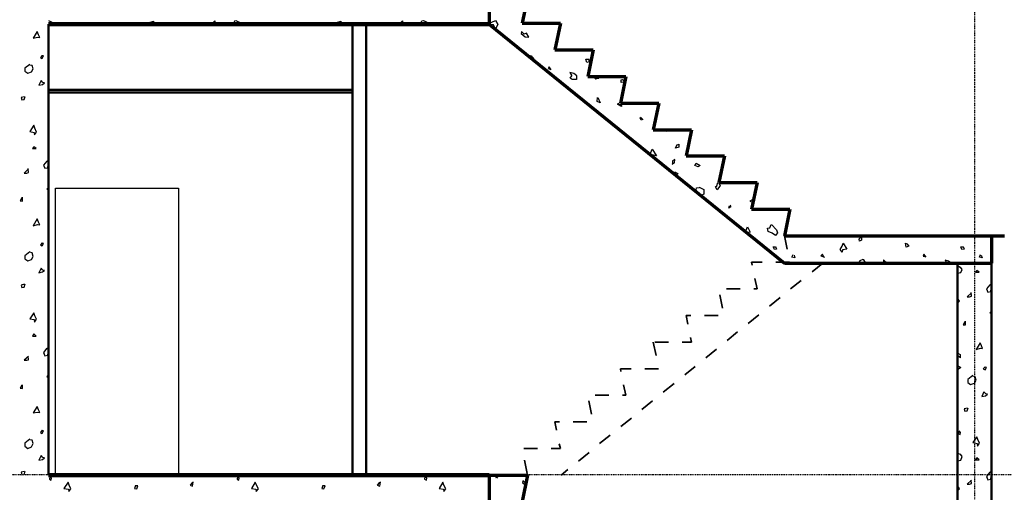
# Model space of a CAD drawing. Header units: millimetres. Extents: x 361 to 67326, y 666 to 56869.
# Tile 75 of 129: x 45473 to 52678, y 16920 to 20379. Entities that reach past the tile are written whole.
import ezdxf

# ---------------------------------------------------------------- set-up
doc = ezdxf.new("R2010")
doc.units = ezdxf.units.MM
doc.linetypes.add('DASHDOT', pattern=[25.4, 12.7, -6.35, 0, -6.35])
doc.layers.add('stramien', color=1, linetype='DASHDOT')
doc.layers.add('vanarris', color=253, linetype='Continuous')

# ---------------------------------------------------------------- blocks, each defined once
blk = doc.blocks.new('*U72')
at = {"layer": 'stramien', "color": 1, "ltscale": 0.5}
blk.add_lwpolyline([(0, 21501.2), (0, -25501.2)], dxfattribs=at)
blk = doc.blocks.new('*U71')
at = {"layer": 'stramien', "color": 0, "linetype": 'ByBlock', "lineweight": -2, "transparency": 16777216}
blk.add_blockref('*U72', (43200, 0), dxfattribs=at)

msp = doc.modelspace()

# ---------------------------------------------------------------- linework, layer by layer
at = {"layer": 'stramien', "color": 1, "ltscale": 0.5}
msp.add_lwpolyline([(1736.5, 17051.2), (67326.2, 17051.2)], dxfattribs=at)
at = {"layer": 'vanarris', "lineweight": 70}
for p, q in [((48908.9, 20546.2), (48908.9, 20346.2)), ((49188.9, 20546.2), (49148.9, 20353.7)), ((48908.9, 20346.2), (51068.9, 18596.2)), ((49148.9, 20353.7), (49428.9, 20353.7)), ((49428.9, 20353.7), (49388.9, 20158.7)), ((49388.9, 20158.7), (49668.9, 20158.7)), ((49668.9, 20158.7), (49628.9, 19963.7)), ((49628.9, 19963.7), (49908.9, 19963.7)), ((49908.9, 19963.7), (49868.9, 19768.7)), ((49868.9, 19768.7), (50148.9, 19768.7)), ((50148.9, 19768.7), (50108.9, 19573.7)), ((50108.9, 19573.7), (50388.9, 19573.7)), ((50388.9, 19573.7), (50348.9, 19381.2)), ((50348.9, 19381.2), (50628.9, 19381.2)), ((50628.9, 19381.2), (50588.9, 19186.2)), ((50588.9, 19186.2), (50868.9, 19186.2)), ((50868.9, 19186.2), (50828.9, 18991.2)), ((50828.9, 18991.2), (51108.9, 18991.2)), ((51108.9, 18991.2), (51068.9, 18796.2)), ((51068.9, 18796.2), (52678.9, 18796.2)), ((52583.9, 18796.2), (52583.9, 18596.2)), ((51068.9, 18596.2), (52583.9, 18596.2)), ((48908.9, 17046.2), (49188.9, 17046.2)), ((48908.9, 17046.2), (48908.9, 16846.2)), ((49188.9, 17046.2), (49148.9, 16853.7))]:
    msp.add_line(p, q, dxfattribs=at)
at = {"layer": 'vanarris', "lineweight": 25}
for p, q in [((45683.9, 20373.7), (45703.9, 20363.7)), ((45703.9, 20363.7), (45716.4, 20346.2)), ((46406.4, 20346.2), (46426.4, 20361.2)), ((46426.4, 20361.2), (46453.9, 20368.7)), ((46453.9, 20368.7), (46438.9, 20346.2)), ((46876.4, 20346.2), (46901.4, 20371.2)), ((46901.4, 20371.2), (46901.4, 20346.2)), ((47033.9, 20346.2), (47046.4, 20371.2)), ((47046.4, 20371.2), (47053.9, 20373.7)), ((47053.9, 20373.7), (47073.9, 20363.7)), ((47073.9, 20363.7), (47086.4, 20346.2)), ((47776.4, 20346.2), (47798.9, 20361.2)), ((47798.9, 20361.2), (47823.9, 20368.7)), ((47823.9, 20368.7), (47811.4, 20346.2)), ((48246.4, 20346.2), (48273.9, 20371.2)), ((48273.9, 20371.2), (48273.9, 20346.2)), ((48403.9, 20346.2), (48416.4, 20371.2)), ((48416.4, 20371.2), (48426.4, 20373.7)), ((48426.4, 20373.7), (48446.4, 20363.7)), ((48446.4, 20363.7), (48458.9, 20346.2)), ((48901.4, 20348.7), (48953.9, 20373.7)), ((48938.9, 20341.2), (48903.9, 20346.2)), ((48953.9, 20311.2), (48938.9, 20341.2)), ((48953.9, 20373.7), (48971.4, 20343.7)), ((48971.4, 20343.7), (48953.9, 20311.2)), ((45601.4, 20291.2), (45571.4, 20243.7)), ((45571.4, 20243.7), (45603.9, 20251.2)), ((45611.4, 20268.7), (45601.4, 20291.2)), ((45603.9, 20251.2), (45618.9, 20248.7)), ((45618.9, 20248.7), (45611.4, 20268.7)), ((49143.9, 20291.2), (49141.4, 20278.7)), ((49141.4, 20278.7), (49171.4, 20253.7)), ((49163.9, 20273.7), (49143.9, 20291.2)), ((49181.4, 20281.2), (49163.9, 20273.7)), ((49171.4, 20253.7), (49198.9, 20251.2)), ((49198.9, 20251.2), (49181.4, 20281.2)), ((45636.4, 20116.2), (45623.9, 20101.2)), ((45636.4, 20093.7), (45646.4, 20113.7)), ((45646.4, 20113.7), (45636.4, 20113.7)), ((49213.9, 20091.2), (49211.4, 20116.2)), ((49211.4, 20116.2), (49221.4, 20111.2)), ((49218.9, 20111.2), (49233.9, 20093.7)), ((45546.4, 20051.2), (45511.4, 20023.7)), ((45563.9, 20043.7), (45546.4, 20046.2)), ((45571.4, 20018.7), (45563.9, 20043.7)), ((45623.9, 20101.2), (45636.4, 20093.7)), ((49233.9, 20093.7), (49218.9, 20086.2)), ((49346.4, 20033.7), (49338.9, 20021.2)), ((49361.4, 20011.2), (49346.4, 20033.7)), ((49623.9, 20066.2), (49616.4, 20088.7)), ((49616.4, 20088.7), (49633.9, 20088.7)), ((49638.9, 20071.2), (49623.9, 20066.2)), ((49633.9, 20091.2), (49638.9, 20071.2)), ((45511.4, 20023.7), (45511.4, 20001.2)), ((45511.4, 20001.2), (45531.4, 19986.2)), ((45531.4, 19986.2), (45558.9, 19996.2)), ((45558.9, 19996.2), (45571.4, 20018.7)), ((49338.9, 20021.2), (49353.9, 20016.2)), ((49526.4, 19983.7), (49498.9, 19991.2)), ((49498.9, 19991.2), (49513.9, 19968.7)), ((49501.4, 19951.2), (49513.9, 19968.7)), ((49548.9, 19968.7), (49526.4, 19983.7)), ((49546.4, 19968.7), (49546.4, 19941.2)), ((49683.9, 19943.7), (49698.9, 19963.7)), ((49701.4, 19963.7), (49711.4, 19948.7)), ((45628.9, 19933.7), (45613.9, 19898.7)), ((45613.9, 19898.7), (45638.9, 19903.7)), ((45641.4, 19918.7), (45628.9, 19933.7)), ((45638.9, 19903.7), (45653.9, 19916.2)), ((45653.9, 19916.2), (45641.4, 19918.7)), ((49516.4, 19941.2), (49501.4, 19951.2)), ((49546.4, 19941.2), (49516.4, 19941.2)), ((49711.4, 19948.7), (49683.9, 19943.7)), ((49873.9, 19938.7), (49883.9, 19941.2)), ((49873.9, 19918.7), (49873.9, 19938.7)), ((49888.9, 19921.2), (49873.9, 19918.7)), ((49883.9, 19941.2), (49891.4, 19933.7)), ((45506.4, 19793.7), (45513.9, 19816.2)), ((45508.9, 19813.7), (45483.9, 19808.7)), ((45483.9, 19808.7), (45488.9, 19791.2)), ((45488.9, 19791.2), (45506.4, 19793.7)), ((49698.9, 19781.2), (49701.4, 19808.7)), ((49721.4, 19771.2), (49698.9, 19781.2)), ((49703.9, 19808.7), (49721.4, 19771.2)), ((49848.9, 19768.7), (49876.4, 19751.2)), ((49848.9, 19758.7), (49851.4, 19768.7)), ((49876.4, 19743.7), (49848.9, 19758.7)), ((49876.4, 19751.2), (49876.4, 19743.7)), ((45576.4, 19606.2), (45546.4, 19561.2)), ((45583.9, 19583.7), (45576.4, 19606.2)), ((50013.9, 19661.2), (50018.9, 19663.7)), ((50021.4, 19643.7), (50013.9, 19661.2)), ((50016.4, 19666.2), (50031.4, 19648.7)), ((50031.4, 19648.7), (50021.4, 19643.7)), ((45546.4, 19561.2), (45578.9, 19553.7)), ((45578.9, 19553.7), (45581.4, 19536.2)), ((45581.4, 19536.2), (45596.4, 19556.2)), ((45596.4, 19556.2), (45583.9, 19583.7)), ((49828.9, 19593.7), (49836.4, 19588.7)), ((49828.9, 19591.2), (49828.9, 19593.7)), ((50208.9, 19561.2), (50208.9, 19573.7)), ((50226.4, 19563.7), (50208.9, 19561.2)), ((50218.9, 19573.7), (50226.4, 19563.7)), ((50271.4, 19438.7), (50281.4, 19461.2)), ((50278.9, 19461.2), (50296.4, 19468.7)), ((50296.4, 19468.7), (50296.4, 19446.2)), ((45576.4, 19448.7), (45566.4, 19436.2)), ((45566.4, 19436.2), (45593.9, 19436.2)), ((45593.9, 19436.2), (45576.4, 19448.7)), ((50083.9, 19386.2), (50091.4, 19406.2)), ((50098.9, 19388.7), (50083.9, 19386.2)), ((50091.4, 19406.2), (50101.4, 19431.2)), ((50131.4, 19381.2), (50098.9, 19388.7)), ((50101.4, 19431.2), (50131.4, 19381.2)), ((50296.4, 19446.2), (50271.4, 19438.7)), ((45671.4, 19343.7), (45646.4, 19313.7)), ((45646.4, 19313.7), (45656.4, 19291.2)), ((45683.9, 19336.2), (45671.4, 19343.7)), ((45678.9, 19293.7), (45681.4, 19316.2)), ((45681.4, 19316.2), (45683.9, 19318.7)), ((50246.4, 19321.2), (50263.9, 19331.2)), ((50266.4, 19356.2), (50248.9, 19346.2)), ((50248.9, 19346.2), (50248.9, 19321.2)), ((50263.9, 19331.2), (50266.4, 19356.2)), ((50413.9, 19311.2), (50423.9, 19328.7)), ((50436.4, 19301.2), (50413.9, 19311.2)), ((50423.9, 19328.7), (50451.4, 19311.2)), ((50451.4, 19311.2), (50436.4, 19301.2)), ((45536.4, 19286.2), (45506.4, 19256.2)), ((45506.4, 19256.2), (45523.9, 19256.2)), ((45523.9, 19256.2), (45536.4, 19261.2)), ((45536.4, 19261.2), (45533.9, 19288.7)), ((45656.4, 19291.2), (45678.9, 19293.7)), ((50268.9, 19263.7), (50248.9, 19253.7)), ((50268.9, 19263.7), (50288.9, 19253.7)), ((50288.9, 19253.7), (50271.4, 19233.7)), ((50573.9, 19163.7), (50581.4, 19186.2)), ((50598.9, 19166.2), (50576.4, 19133.7)), ((50586.4, 19186.2), (50598.9, 19166.2)), ((45683.9, 19151.2), (45671.4, 19138.7)), ((45671.4, 19138.7), (45681.4, 19133.7)), ((45681.4, 19133.7), (45683.9, 19138.7)), ((45733.9, 17046.2), (45733.9, 19146.2)), ((45733.9, 19146.2), (46633.9, 19146.2)), ((46633.9, 19146.2), (46633.9, 17046.2)), ((50423.9, 19133.7), (50426.4, 19148.7)), ((50436.4, 19101.2), (50423.9, 19133.7)), ((50426.4, 19148.7), (50443.9, 19151.2)), ((50458.9, 19091.2), (50436.4, 19101.2)), ((50443.9, 19153.7), (50478.9, 19136.2)), ((50478.9, 19101.2), (50458.9, 19091.2)), ((50478.9, 19136.2), (50478.9, 19101.2)), ((50563.9, 19156.2), (50573.9, 19163.7)), ((50576.4, 19133.7), (50563.9, 19156.2)), ((45488.9, 19076.2), (45476.4, 19053.7)), ((45476.4, 19053.7), (45493.9, 19051.2)), ((45493.9, 19051.2), (45493.9, 19078.7)), ((50831.4, 19061.2), (50816.4, 19051.2)), ((50816.4, 19051.2), (50828.9, 19046.2)), ((50661.4, 18998.7), (50666.4, 19016.2)), ((50676.4, 19008.7), (50661.4, 18998.7)), ((50668.9, 19021.2), (50676.4, 19008.7)), ((50981.4, 18991.2), (50988.9, 18983.7)), ((50988.9, 18983.7), (50996.4, 18991.2)), ((45601.4, 18921.2), (45571.4, 18871.2)), ((45571.4, 18871.2), (45603.9, 18878.7)), ((45611.4, 18896.2), (45601.4, 18921.2)), ((45603.9, 18878.7), (45618.9, 18876.2)), ((45618.9, 18876.2), (45611.4, 18896.2)), ((50961.4, 18856.2), (50971.4, 18878.7)), ((50973.9, 18878.7), (51011.4, 18841.2)), ((50776.4, 18826.2), (50788.9, 18838.7)), ((50781.4, 18821.2), (50776.4, 18826.2)), ((50818.9, 18823.7), (50786.4, 18816.2)), ((50788.9, 18838.7), (50798.9, 18863.7)), ((50798.9, 18863.7), (50818.9, 18823.7)), ((50943.9, 18853.7), (50961.4, 18856.2)), ((50948.9, 18828.7), (50943.9, 18853.7)), ((50978.9, 18816.2), (50948.9, 18828.7)), ((51003.9, 18798.7), (50978.9, 18816.2)), ((51018.9, 18818.7), (51003.9, 18798.7)), ((51011.4, 18841.2), (51018.9, 18818.7)), ((45636.4, 18746.2), (45623.9, 18731.2)), ((45646.4, 18741.2), (45636.4, 18743.7)), ((45636.4, 18723.7), (45646.4, 18741.2)), ((51491.4, 18721.2), (51498.9, 18743.7)), ((51498.9, 18743.7), (51526.4, 18698.7)), ((51616.4, 18773.7), (51628.9, 18786.2)), ((51618.9, 18758.7), (51616.4, 18773.7)), ((51631.4, 18766.2), (51618.9, 18758.7)), ((51631.4, 18783.7), (51631.4, 18766.2)), ((51726.4, 18786.2), (51718.9, 18796.2)), ((51726.4, 18796.2), (51726.4, 18786.2)), ((51958.9, 18713.7), (51953.9, 18743.7)), ((51953.9, 18743.7), (51966.4, 18738.7)), ((51963.9, 18738.7), (51978.9, 18721.2)), ((45546.4, 18678.7), (45511.4, 18651.2)), ((45563.9, 18673.7), (45546.4, 18676.2)), ((45571.4, 18646.2), (45563.9, 18673.7)), ((45623.9, 18731.2), (45636.4, 18723.7)), ((50996.4, 18696.2), (50986.4, 18716.2)), ((50986.4, 18716.2), (51003.9, 18716.2)), ((51011.4, 18698.7), (50996.4, 18696.2)), ((51003.9, 18718.7), (51011.4, 18698.7)), ((51123.9, 18641.2), (51131.4, 18661.2)), ((51346.4, 18663.7), (51333.9, 18651.2)), ((51356.4, 18641.2), (51346.4, 18663.7)), ((51476.4, 18696.2), (51491.4, 18721.2)), ((51491.4, 18676.2), (51476.4, 18696.2)), ((51493.9, 18693.7), (51491.4, 18676.2)), ((51526.4, 18698.7), (51493.9, 18693.7)), ((51978.9, 18721.2), (51958.9, 18713.7)), ((52088.9, 18663.7), (52083.9, 18648.7)), ((52106.4, 18641.2), (52088.9, 18663.7)), ((52366.4, 18696.2), (52358.9, 18716.2)), ((52358.9, 18716.2), (52376.4, 18716.2)), ((52383.9, 18698.7), (52366.4, 18696.2)), ((52376.4, 18718.7), (52383.9, 18698.7)), ((52496.4, 18641.2), (52503.9, 18661.2)), ((45511.4, 18651.2), (45511.4, 18628.7)), ((45511.4, 18628.7), (45531.4, 18613.7)), ((45531.4, 18613.7), (45558.9, 18623.7)), ((45558.9, 18623.7), (45571.4, 18646.2)), ((51143.9, 18636.2), (51123.9, 18641.2)), ((51138.9, 18656.2), (51143.9, 18636.2)), ((51333.9, 18651.2), (51361.4, 18641.2)), ((51621.4, 18613.7), (51608.9, 18596.2)), ((51641.4, 18623.7), (51621.4, 18613.7)), ((51648.9, 18621.2), (51641.4, 18623.7)), ((51663.9, 18596.2), (51648.9, 18621.2)), ((51821.4, 18596.2), (51793.9, 18621.2)), ((51793.9, 18621.2), (51793.9, 18596.2)), ((52083.9, 18648.7), (52096.4, 18646.2)), ((52268.9, 18611.2), (52243.9, 18618.7)), ((52243.9, 18618.7), (52256.4, 18596.2)), ((52291.4, 18596.2), (52268.9, 18611.2)), ((52516.4, 18636.2), (52496.4, 18641.2)), ((52508.9, 18656.2), (52516.4, 18636.2)), ((45628.9, 18561.2), (45613.9, 18526.2)), ((45613.9, 18526.2), (45638.9, 18533.7)), ((45641.4, 18546.2), (45628.9, 18561.2)), ((45638.9, 18533.7), (45653.9, 18543.7)), ((45653.9, 18543.7), (45641.4, 18546.2)), ((52333.9, 18578.7), (52353.9, 18568.7)), ((52333.9, 18523.7), (52358.9, 18528.7)), ((52353.9, 18568.7), (52366.4, 18551.2)), ((52358.9, 18528.7), (52368.9, 18551.2)), ((52476.4, 18543.7), (52466.4, 18531.2)), ((52466.4, 18531.2), (52493.9, 18531.2)), ((52493.9, 18531.2), (52476.4, 18543.7)), ((45506.4, 18421.2), (45513.9, 18446.2)), ((45508.9, 18443.7), (45483.9, 18436.2)), ((45483.9, 18436.2), (45488.9, 18418.7)), ((45488.9, 18418.7), (45506.4, 18421.2)), ((52436.4, 18378.7), (52406.4, 18351.2)), ((52436.4, 18356.2), (52433.9, 18381.2)), ((52571.4, 18438.7), (52546.4, 18408.7)), ((52546.4, 18408.7), (52556.4, 18383.7)), ((52556.4, 18383.7), (52578.9, 18388.7)), ((52583.9, 18431.2), (52571.4, 18438.7)), ((52578.9, 18388.7), (52581.4, 18411.2)), ((52581.4, 18411.2), (52583.9, 18411.2)), ((52348.9, 18318.7), (52333.9, 18341.2)), ((52333.9, 18303.7), (52348.9, 18318.7)), ((52406.4, 18351.2), (52423.9, 18351.2)), ((52423.9, 18351.2), (52436.4, 18356.2)), ((45576.4, 18233.7), (45546.4, 18188.7)), ((45583.9, 18211.2), (45576.4, 18233.7)), ((52583.9, 18246.2), (52571.4, 18233.7)), ((52571.4, 18233.7), (52581.4, 18228.7)), ((52581.4, 18228.7), (52583.9, 18233.7)), ((45546.4, 18188.7), (45578.9, 18183.7)), ((45578.9, 18183.7), (45581.4, 18166.2)), ((45581.4, 18166.2), (45596.4, 18186.2)), ((45596.4, 18186.2), (45583.9, 18211.2)), ((52388.9, 18168.7), (52376.4, 18146.2)), ((52393.9, 18146.2), (52393.9, 18171.2)), ((52376.4, 18146.2), (52393.9, 18146.2)), ((45576.4, 18078.7), (45566.4, 18063.7)), ((45566.4, 18063.7), (45593.9, 18063.7)), ((45593.9, 18063.7), (45576.4, 18078.7)), ((52501.4, 18013.7), (52471.4, 17966.2)), ((52511.4, 17991.2), (52501.4, 18013.7)), ((45671.4, 17973.7), (45646.4, 17943.7)), ((45646.4, 17943.7), (45656.4, 17918.7)), ((45683.9, 17963.7), (45671.4, 17973.7)), ((45678.9, 17923.7), (45681.4, 17943.7)), ((45681.4, 17943.7), (45683.9, 17946.2)), ((52471.4, 17966.2), (52503.9, 17973.7)), ((52503.9, 17973.7), (52518.9, 17971.2)), ((52518.9, 17971.2), (52511.4, 17991.2)), ((45536.4, 17913.7), (45506.4, 17886.2)), ((45506.4, 17886.2), (45523.9, 17886.2)), ((45523.9, 17886.2), (45536.4, 17888.7)), ((45536.4, 17888.7), (45533.9, 17916.2)), ((45656.4, 17918.7), (45678.9, 17923.7)), ((52338.9, 17916.2), (52336.4, 17938.7)), ((52336.4, 17938.7), (52353.9, 17928.7)), ((52356.4, 17903.7), (52338.9, 17916.2)), ((52353.9, 17928.7), (52353.9, 17903.7)), ((52333.9, 17848.7), (52358.9, 17833.7)), ((52358.9, 17833.7), (52333.9, 17816.2)), ((52536.4, 17838.7), (52523.9, 17823.7)), ((52523.9, 17823.7), (52536.4, 17816.2)), ((52546.4, 17833.7), (52536.4, 17836.2)), ((52536.4, 17816.2), (52546.4, 17833.7)), ((45683.9, 17781.2), (45671.4, 17766.2)), ((45671.4, 17766.2), (45681.4, 17763.7)), ((45681.4, 17763.7), (45683.9, 17768.7)), ((52446.4, 17773.7), (52411.4, 17746.2)), ((52411.4, 17746.2), (52411.4, 17723.7)), ((52463.9, 17766.2), (52446.4, 17768.7)), ((52458.9, 17718.7), (52471.4, 17741.2)), ((52471.4, 17741.2), (52463.9, 17766.2)), ((45488.9, 17703.7), (45476.4, 17681.2)), ((45476.4, 17681.2), (45493.9, 17678.7)), ((45493.9, 17678.7), (45493.9, 17706.2)), ((52411.4, 17723.7), (52431.4, 17708.7)), ((52431.4, 17708.7), (52458.9, 17718.7)), ((52528.9, 17656.2), (52513.9, 17621.2)), ((52541.4, 17641.2), (52528.9, 17656.2)), ((52513.9, 17621.2), (52538.9, 17626.2)), ((52538.9, 17626.2), (52553.9, 17638.7)), ((52553.9, 17638.7), (52541.4, 17641.2)), ((45601.4, 17548.7), (45571.4, 17501.2)), ((45611.4, 17523.7), (45601.4, 17548.7)), ((45618.9, 17503.7), (45611.4, 17523.7)), ((52408.9, 17536.2), (52383.9, 17531.2)), ((52383.9, 17531.2), (52388.9, 17513.7)), ((52388.9, 17513.7), (52406.4, 17516.2)), ((52406.4, 17516.2), (52413.9, 17538.7)), ((45571.4, 17501.2), (45603.9, 17506.2)), ((45603.9, 17506.2), (45618.9, 17503.7)), ((45636.4, 17373.7), (45623.9, 17358.7)), ((45646.4, 17368.7), (45636.4, 17371.2)), ((45636.4, 17351.2), (45646.4, 17368.7)), ((52343.9, 17366.2), (52341.4, 17348.7)), ((52356.4, 17358.7), (52346.4, 17368.7)), ((45546.4, 17308.7), (45511.4, 17278.7)), ((45563.9, 17301.2), (45546.4, 17303.7)), ((45571.4, 17276.2), (45563.9, 17301.2)), ((45623.9, 17358.7), (45636.4, 17351.2)), ((52341.4, 17348.7), (52353.9, 17343.7)), ((52353.9, 17343.7), (52356.4, 17358.7)), ((52476.4, 17326.2), (52446.4, 17283.7)), ((52483.9, 17306.2), (52476.4, 17326.2)), ((52496.4, 17278.7), (52483.9, 17306.2)), ((45511.4, 17278.7), (45511.4, 17258.7)), ((45511.4, 17258.7), (45531.4, 17241.2)), ((45531.4, 17241.2), (45558.9, 17253.7)), ((45558.9, 17253.7), (45571.4, 17276.2)), ((52446.4, 17283.7), (52478.9, 17276.2)), ((52478.9, 17276.2), (52481.4, 17258.7)), ((52481.4, 17258.7), (52496.4, 17278.7)), ((45628.9, 17188.7), (45613.9, 17156.2)), ((45613.9, 17156.2), (45638.9, 17161.2)), ((45641.4, 17173.7), (45628.9, 17188.7)), ((45638.9, 17161.2), (45653.9, 17171.2)), ((45653.9, 17171.2), (45641.4, 17173.7)), ((52333.9, 17206.2), (52353.9, 17198.7)), ((52333.9, 17151.2), (52358.9, 17156.2)), ((52353.9, 17198.7), (52366.4, 17181.2)), ((52358.9, 17156.2), (52368.9, 17181.2)), ((52476.4, 17171.2), (52466.4, 17158.7)), ((52466.4, 17158.7), (52493.9, 17158.7)), ((52493.9, 17158.7), (52476.4, 17171.2)), ((45508.9, 17071.2), (45483.9, 17066.2)), ((45483.9, 17066.2), (45488.9, 17048.7)), ((45488.9, 17048.7), (45506.4, 17051.2)), ((45506.4, 17051.2), (45513.9, 17073.7)), ((45693.9, 17033.7), (45691.4, 17016.2)), ((45691.4, 17016.2), (45703.9, 17008.7)), ((45706.4, 17023.7), (45696.4, 17036.2)), ((45703.9, 17008.7), (45706.4, 17023.7)), ((46971.4, 17046.2), (46968.9, 17036.2)), ((46968.9, 17036.2), (46976.4, 17046.2)), ((47066.4, 17033.7), (47063.9, 17016.2)), ((47063.9, 17016.2), (47076.4, 17008.7)), ((47078.9, 17023.7), (47068.9, 17036.2)), ((47076.4, 17008.7), (47078.9, 17023.7)), ((48341.4, 17046.2), (48341.4, 17036.2)), ((48341.4, 17036.2), (48348.9, 17046.2)), ((48436.4, 17033.7), (48433.9, 17016.2)), ((48433.9, 17016.2), (48448.9, 17008.7)), ((48451.4, 17023.7), (48438.9, 17036.2)), ((48448.9, 17008.7), (48451.4, 17023.7)), ((48961.4, 17023.7), (48951.4, 17046.2)), ((48976.4, 17046.2), (48961.4, 17023.7)), ((52436.4, 17008.7), (52406.4, 16978.7)), ((52436.4, 16983.7), (52433.9, 17008.7)), ((52571.4, 17066.2), (52546.4, 17036.2)), ((52546.4, 17036.2), (52556.4, 17011.2)), ((52556.4, 17011.2), (52578.9, 17016.2)), ((52583.9, 17058.7), (52571.4, 17066.2)), ((52578.9, 17016.2), (52581.4, 17038.7)), ((52581.4, 17038.7), (52583.9, 17041.2)), ((45826.4, 16993.7), (45796.4, 16948.7)), ((45796.4, 16948.7), (45828.9, 16943.7)), ((45833.9, 16971.2), (45826.4, 16993.7)), ((45828.9, 16943.7), (45831.4, 16926.2)), ((45831.4, 16926.2), (45846.4, 16946.2)), ((45846.4, 16946.2), (45833.9, 16971.2)), ((46318.9, 16968.7), (46313.9, 16948.7)), ((46313.9, 16948.7), (46328.9, 16946.2)), ((46336.4, 16966.2), (46318.9, 16966.2)), ((46328.9, 16946.2), (46336.4, 16966.2)), ((46733.9, 16988.7), (46718.9, 16971.2)), ((46718.9, 16971.2), (46736.4, 16963.7)), ((46741.4, 16993.7), (46731.4, 16988.7)), ((46736.4, 16963.7), (46741.4, 16993.7)), ((47196.4, 16993.7), (47168.9, 16948.7)), ((47168.9, 16948.7), (47201.4, 16943.7)), ((47206.4, 16971.2), (47196.4, 16993.7)), ((47201.4, 16943.7), (47203.9, 16926.2)), ((47203.9, 16926.2), (47218.9, 16946.2)), ((47218.9, 16946.2), (47206.4, 16971.2)), ((47691.4, 16968.7), (47683.9, 16948.7)), ((47683.9, 16948.7), (47698.9, 16946.2)), ((47708.9, 16966.2), (47691.4, 16966.2)), ((47698.9, 16946.2), (47708.9, 16966.2)), ((48103.9, 16988.7), (48088.9, 16971.2)), ((48088.9, 16971.2), (48108.9, 16963.7)), ((48113.9, 16993.7), (48101.4, 16988.7)), ((48108.9, 16963.7), (48113.9, 16993.7)), ((48568.9, 16993.7), (48541.4, 16948.7)), ((48541.4, 16948.7), (48573.9, 16943.7)), ((48576.4, 16971.2), (48568.9, 16993.7)), ((48573.9, 16943.7), (48576.4, 16926.2)), ((48591.4, 16946.2), (48576.4, 16971.2)), ((48576.4, 16926.2), (48591.4, 16946.2)), ((49153.9, 17003.7), (49151.4, 16991.2)), ((49151.4, 16991.2), (49171.4, 16973.7)), ((49173.9, 16986.2), (49153.9, 17003.7)), ((49176.4, 16986.2), (49173.9, 16986.2)), ((52348.9, 16946.2), (52333.9, 16968.7)), ((52333.9, 16931.2), (52348.9, 16946.2)), ((52406.4, 16978.7), (52423.9, 16978.7)), ((52423.9, 16978.7), (52436.4, 16983.7))]:
    msp.add_line(p, q, dxfattribs=at)
at = {"layer": 'vanarris', "lineweight": 50}
for p, q in [((45683.9, 20346.2), (45683.9, 17046.2)), ((47908.9, 20346.2), (47908.9, 17046.2)), ((48008.9, 20346.2), (48008.9, 17046.2)), ((47908.9, 19866.2), (45683.9, 19866.2)), ((47908.9, 19846.2), (45683.9, 19846.2)), ((52583.9, 18596.2), (52333.9, 18596.2)), ((52333.9, 18596.2), (52333.9, 13971.2)), ((52583.9, 18596.2), (52583.9, 13066.2))]:
    msp.add_line(p, q, dxfattribs=at)
at = {"layer": 'vanarris', "lineweight": 90}
for p, q in [((48908.9, 20346.2), (45683.9, 20346.2)), ((48908.9, 17046.2), (45683.9, 17046.2))]:
    msp.add_line(p, q, dxfattribs=at)
at = {"layer": 'vanarris', "lineweight": 35}
for p, q in [((51068.9, 18796.2), (51088.9, 18698.7)), ((50906.4, 18603.7), (50828.9, 18603.7)), ((50828.9, 18603.7), (50831.4, 18581.2)), ((51106.4, 18603.7), (51006.4, 18603.7)), ((51348.9, 18596.2), (51271.4, 18533.7)), ((50851.4, 18483.7), (50868.9, 18408.7)), ((51191.4, 18471.2), (51113.9, 18408.7)), ((50743.9, 18408.7), (50643.9, 18408.7)), ((50868.9, 18408.7), (50843.9, 18408.7)), ((50596.4, 18366.2), (50616.4, 18268.7)), ((51036.4, 18346.2), (50958.9, 18281.2)), ((50383.9, 18213.7), (50348.9, 18213.7)), ((50348.9, 18213.7), (50361.4, 18151.2)), ((50583.9, 18213.7), (50483.9, 18213.7)), ((50881.4, 18218.7), (50803.9, 18156.2)), ((50726.4, 18093.7), (50648.9, 18031.2)), ((50108.9, 18018.7), (50128.9, 17921.2)), ((50221.4, 18018.7), (50121.4, 18018.7)), ((50388.9, 18018.7), (50321.4, 18018.7)), ((50381.4, 18053.7), (50388.9, 18018.7)), ((50571.4, 17968.7), (50493.9, 17903.7)), ((49946.4, 17823.7), (49868.9, 17823.7)), ((49868.9, 17823.7), (49871.4, 17803.7)), ((50146.4, 17823.7), (50046.4, 17823.7)), ((50416.4, 17841.2), (50338.9, 17778.7)), ((49891.4, 17706.2), (49908.9, 17631.2)), ((50261.4, 17716.2), (50181.4, 17653.7)), ((49636.4, 17588.7), (49656.4, 17491.2)), ((49783.9, 17631.2), (49683.9, 17631.2)), ((49908.9, 17631.2), (49883.9, 17631.2)), ((50103.9, 17588.7), (50026.4, 17526.2)), ((49423.9, 17436.2), (49388.9, 17436.2)), ((49388.9, 17436.2), (49401.4, 17373.7)), ((49623.9, 17436.2), (49523.9, 17436.2)), ((49948.9, 17463.7), (49871.4, 17401.2)), ((49793.9, 17338.7), (49716.4, 17276.2)), ((49261.4, 17241.2), (49161.4, 17241.2)), ((49428.9, 17241.2), (49361.4, 17241.2)), ((49421.4, 17273.7), (49428.9, 17241.2)), ((49166.4, 17156.2), (49186.4, 17058.7)), ((49638.9, 17211.2), (49561.4, 17148.7)), ((49483.9, 17086.2), (49433.9, 17046.2))]:
    msp.add_line(p, q, dxfattribs=at)

# ---------------------------------------------------------------- block references
at = {"layer": 'stramien'}
msp.add_blockref('*U71', (9258.9, 34362.5), dxfattribs=at)

doc.saveas('drawing.dxf')
